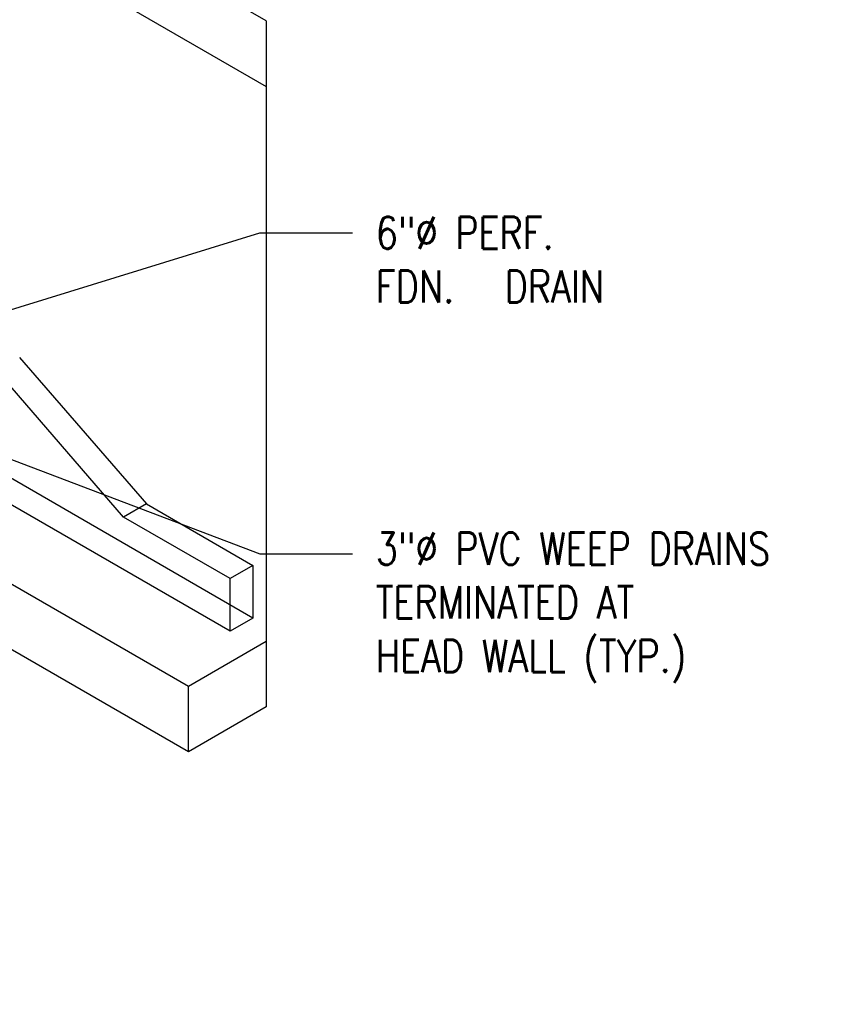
# Model space of a CAD drawing. Header units: inches. Extents: x -18562 to 18026, y -571 to 707.
# Tile 21 of 31: x 1849 to 2153, y -571 to -204. Entities that reach past the tile are written whole.
import ezdxf
from ezdxf import colors
from ezdxf.entities.mleader import LeaderData, LeaderLine
from ezdxf.math import Vec2, Vec3

# ---------------------------------------------------------------- set-up
doc = ezdxf.new("R2010")
doc.units = ezdxf.units.IN
doc.header["$LTSCALE"] = 0.5
doc.header["$MEASUREMENT"] = 0
doc.layers.add('M-SECT-PATT', color=8, linetype='Continuous')
doc.layers.add('S-ANNO-DIMS', color=1, linetype='Continuous')
doc.styles.add('Annotative', font='romans.shx', dxfattribs={"width": 0.8, "height": 0.125})

msp = doc.modelspace()

# ---------------------------------------------------------------- linework, layer by layer
at = {"layer": 'M-SECT-PATT', "lineweight": -3}
for p, q in [((1940.5, -204.89), (1786.35, -115.89)), ((1786.35, -140.38), (1940.5, -229.38)), ((1940.5, -204.89), (1940.5, -460.45)), ((1927.07, -432.28), (1548.76, -213.87)), ((1935.55, -427.38), (1591.19, -228.57)), ((1557.25, -248.16), (1911.51, -452.69)), ((1911.51, -477.19), (1557.25, -272.66)), ((1848.58, -330.29), (1895.84, -384.86)), ((1887.35, -389.76), (1840.09, -335.19)), ((1895.84, -384.86), (1887.35, -389.76)), ((1895.84, -384.86), (1935.55, -407.79)), ((1927.07, -412.69), (1887.35, -389.76)), ((1935.55, -407.79), (1927.07, -412.69)), ((1935.55, -407.79), (1935.55, -427.38)), ((1927.07, -432.28), (1927.07, -412.69)), ((1935.55, -427.38), (1927.07, -432.28)), ((1911.51, -452.69), (1940.5, -435.96)), ((1911.51, -477.19), (1911.51, -452.69)), ((1940.5, -460.45), (1911.51, -477.19))]:
    msp.add_line(p, q, dxfattribs=at)

# ---------------------------------------------------------------- leaders
at = {"layer": 'S-ANNO-DIMS', "lineweight": -3}
ml = msp.add_multileader_mtext('Standard', dxfattribs=at)
ml.set_content('6"%%C PERF.\\PFDN.^IDRAIN', color=2, style='Annotative')
ml.set_leader_properties()
ml.build(insert=Vec2(0, 0))
ml.multileader.update_dxf_attribs({"dogleg_length": 0.36, "arrow_head_size": 17.28, "scale": 96})
ctx = ml.context
ctx.base_point, ctx.scale, ctx.char_height, ctx.arrow_head_size, ctx.landing_gap_size, ctx.plane_origin = Vec3(1972.7, -283.87), 96, 12, 17.28, 8.64, Vec3(1938.14, -340.12)
notes = []
notes.append((ctx, [(0, (1, 1, 0), (1938.14, -283.87), (1, 0), 34.56, [(0, [(1800.31, -326.35)], 0, [])])]))
ctx.mtext.insert, ctx.mtext.flow_direction = Vec3(1981.34, -277.87), 5
ml = msp.add_multileader_mtext('Standard', dxfattribs=at)
ml.set_content('3"%%C PVC WEEP DRAINS\\PTERMINATED AT\\PHEAD WALL (TYP.)', color=2, style='Annotative')
ml.set_leader_properties()
ml.build(insert=Vec2(0, 0))
ml.multileader.update_dxf_attribs({"dogleg_length": 0.36, "arrow_head_size": 17.28, "scale": 96})
ctx = ml.context
ctx.base_point, ctx.scale, ctx.char_height, ctx.arrow_head_size, ctx.landing_gap_size, ctx.plane_origin = Vec3(1972.7, -403.51), 96, 12, 17.28, 8.64, Vec3(1938.14, -454.85)
notes.append((ctx, [(0, (1, 1, 0), (1938.14, -403.51), (1, 0), 34.56, [(0, [(1808.94, -354.45)], 0, [])])]))
ctx.mtext.insert, ctx.mtext.flow_direction = Vec3(1981.34, -395.51), 5
for ctx, leaders in notes:
    for number, flags, end, landing, length, lines in leaders:
        leader = LeaderData()
        leader.index, (leader.has_last_leader_line, leader.has_dogleg_vector, leader.attachment_direction) = number, flags
        leader.last_leader_point, leader.dogleg_vector, leader.dogleg_length = Vec3(end), Vec3(landing), length
        for number, points, colour, breaks in lines:
            line = LeaderLine()
            line.index, line.vertices, line.color, line.breaks = number, Vec3.list(points), colors.encode_raw_color(colour), breaks
            leader.lines.append(line)
        ctx.leaders.append(leader)

doc.saveas('drawing.dxf')
